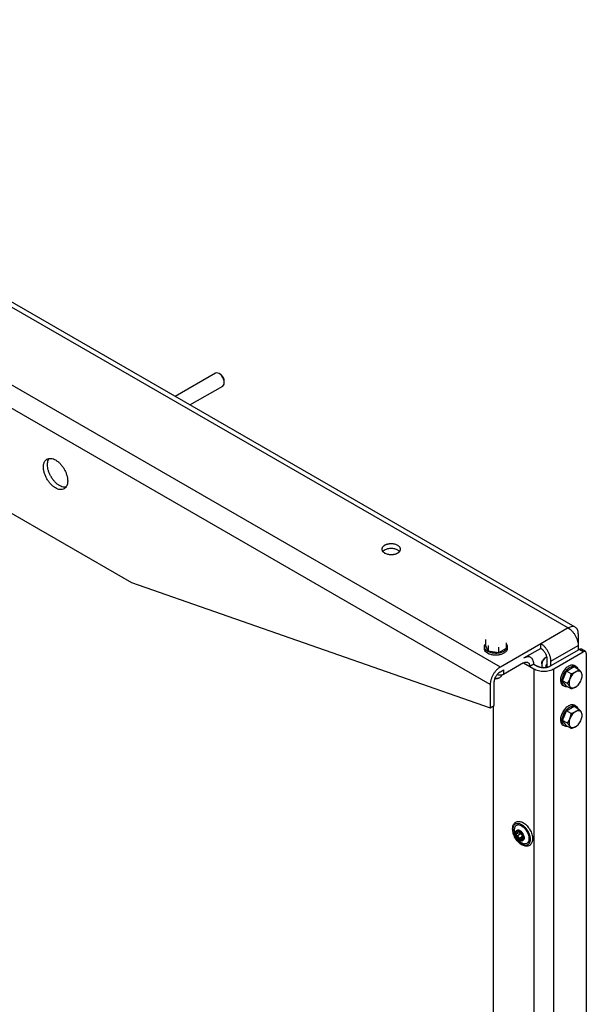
# Model space of a CAD drawing. Header units: millimetres. Extents: x -4969 to -32, y -584 to 4302.
# Tile 84 of 84: x -498 to -102, y 3585 to 4274. Entities that reach past the tile are written whole.
import ezdxf

# ---------------------------------------------------------------- set-up
doc = ezdxf.new("R2010")
doc.units = ezdxf.units.MM

msp = doc.modelspace()

# ---------------------------------------------------------------- linework, layer by layer
at = {"color": 7, "linetype": 'Continuous', "lineweight": 25}
for p, q in [((-162.25, 3820.61), (-947.14, 4273.72)), ((-169.32, 3808.37), (-954.21, 4261.47)), ((-109.88, 3848.46), (-514.53, 4082.06)), ((-703.19, 4043.07), (-420.35, 3879.79)), ((-361.54, 4026.23), (-389.68, 4009.99)), ((-358.12, 4025.48), (-358.97, 4025.98)), ((-355.33, 4019.67), (-355.33, 4020.65)), ((-379.38, 4004.04), (-356.39, 4017.31)), ((-243.22, 3902.46), (-244.4, 3901.44)), ((-420.35, 3879.79), (-169.32, 3792.04)), ((-114.88, 3847.96), (-133.97, 3836.94)), ((-172.68, 3839.75), (-172.68, 3835.9)), ((-107.8, 3843.88), (-107.8, 3835.72)), ((-173.43, 3834.78), (-173.43, 3833.47)), ((-170.74, 3831.72), (-172.68, 3835.9)), ((-170.74, 3835.57), (-170.74, 3831.72)), ((-163.49, 3834.45), (-163.49, 3830.59)), ((-158.18, 3833.66), (-163.49, 3830.59)), ((-133.97, 3836.94), (-162.25, 3820.61)), ((-158.18, 3837.51), (-158.18, 3833.66)), ((-157.43, 3833.47), (-157.43, 3834.78)), ((-133.97, 3833.68), (-145.99, 3826.74)), ((-133.97, 3833.68), (-133.97, 3836.94)), ((-126.9, 3824.69), (-107.8, 3835.72)), ((-107.8, 3832.45), (-126.9, 3821.43)), ((-107.8, 3835.72), (-107.8, 3832.45)), ((-107.1, 3832.86), (-107.8, 3832.45)), ((-104.27, 3831.23), (-107.1, 3832.86)), ((-102.77, 3831.37), (-105.6, 3833.01)), ((-163.49, 3830.59), (-170.74, 3831.72)), ((-140.99, 3827.23), (-143.06, 3828.43)), ((-130.53, 3827.2), (-131.07, 3826.88)), ((-129.72, 3826.33), (-129.72, 3820.25)), ((-124.77, 3819.39), (-104.27, 3831.23)), ((-102.15, 3830), (-102.15, 2255.71)), ((-162.25, 3817.35), (-160.13, 3818.57)), ((-145.99, 3823.47), (-160.13, 3815.31)), ((-160.13, 3818.57), (-160.13, 3815.31)), ((-138.92, 3822.65), (-141.75, 3821.02)), ((-141.75, 3821.02), (-138.92, 3819.39)), ((-138.92, 3822.65), (-136.09, 3821.02)), ((-138.92, 3819.39), (-138.92, 3058.89)), ((-133.35, 3822.93), (-133.35, 3822.3)), ((-132.53, 3820.47), (-131.75, 3820.02)), ((-130.49, 3820.16), (-130.1, 3821.74)), ((-130.1, 3821.74), (-129.72, 3822.43)), ((-126.9, 3821.43), (-127.6, 3821.02)), ((-126.9, 3821.43), (-126.9, 3824.69)), ((-124.77, 2236.93), (-124.77, 3819.39)), ((-116.04, 3817.81), (-110.74, 3820.88)), ((-110.74, 3820.88), (-107.4, 3818.95)), ((-109.39, 3820.97), (-110.52, 3821.62)), ((-163.15, 3813.04), (-162.61, 3813.36)), ((-118.7, 3810.97), (-116.04, 3817.81)), ((-112.71, 3815.89), (-116.04, 3817.81)), ((-169.32, 3808.37), (-169.32, 3792.04)), ((-166.49, 3793.67), (-166.49, 3810)), ((-115.36, 3809.05), (-118.7, 3810.97)), ((-116.04, 3807.2), (-118.7, 3810.97)), ((-118.52, 3807.76), (-117.39, 3807.11)), ((-112.71, 3805.27), (-116.04, 3807.2)), ((-169.32, 3792.04), (-166.49, 3793.67)), ((-167.2, 3793.26), (-167.2, 3052.24)), ((-116.04, 3790.05), (-110.74, 3793.12)), ((-110.74, 3793.12), (-107.4, 3791.19)), ((-109.39, 3793.2), (-110.52, 3793.86)), ((-118.7, 3783.21), (-116.04, 3790.05)), ((-112.71, 3788.13), (-116.04, 3790.05)), ((-115.36, 3781.29), (-118.7, 3783.21)), ((-116.04, 3779.44), (-118.7, 3783.21)), ((-118.52, 3780), (-117.39, 3779.35)), ((-112.71, 3777.51), (-116.04, 3779.44)), ((-150.87, 3703.73), (-148.27, 3705.23)), ((-150.66, 3706.33), (-150.74, 3706.28)), ((-148.05, 3703.73), (-150.56, 3702.28)), ((-149.43, 3700.61), (-146.91, 3702.07)), ((-149.03, 3705.43), (-148.43, 3705.78)), ((-148.32, 3705.22), (-148.16, 3705.32)), ((-145.53, 3701.59), (-148.12, 3700.09)), ((-146.11, 3701.89), (-146.29, 3701.79)), ((-146.61, 3699.12), (-146.53, 3699.17))]:
    msp.add_line(p, q, dxfattribs=at)
at = {"color": 8, "linetype": 'Continuous', "lineweight": 25}
for p, q in [((-510.47, 4076.34), (-114.88, 3847.96)), ((-145.96, 3823.46), (-141.75, 3821.02)), ((-149.94, 3705.71), (-150.79, 3705.21)), ((-148.66, 3705.78), (-148.81, 3705.7)), ((-147.02, 3699.69), (-146.32, 3700.1))]:
    msp.add_line(p, q, dxfattribs=at)
at = {"color": 7, "linetype": 'Continuous', "lineweight": 25, "flags": 128}
for points in [[(-356.39, 4017.31), (-356.39, 4017.31), (-355.81, 4017.85), (-355.45, 4018.65), (-355.33, 4019.67), (-355.45, 4020.83), (-355.81, 4022.05), (-356.39, 4023.26), (-357.15, 4024.36), (-358.03, 4025.29), (-358.97, 4025.98), (-359.91, 4026.38), (-360.79, 4026.46), (-361.54, 4026.23)], [(-150.66, 3706.33), (-150.46, 3706.43), (-149.71, 3706.51)], [(-149.71, 3706.51), (-148.87, 3706.27), (-148, 3705.71), (-147.18, 3704.88), (-146.49, 3703.87), (-145.99, 3702.76), (-145.71, 3701.65), (-145.7, 3700.63), (-145.94, 3699.81), (-146.42, 3699.24), (-146.53, 3699.17)]]:
    msp.add_lwpolyline(points, dxfattribs=at)
at = {"color": 7, "linetype": 'Continuous', "lineweight": 25}
for centre, radius, start, end in [((-127.59, 3822.2), 5.76, 113.51503, 178.99115), ((-131.41, 3822.08), 1.96, 173.51016, 235.17766), ((-165.41, 3818.79), 6.11, 265.53128, 297.29458), ((-163.39, 3815.16), 1.96, 293.5055, 355.17436)]:
    msp.add_arc(centre, radius, start, end, dxfattribs=at)
for points, knots in [([(-355.33, 4020.65), (-355.37, 4021.1), (-355.45, 4021.99), (-356.1, 4023.43), (-357.02, 4024.71), (-357.75, 4025.23), (-358.12, 4025.49)], [0, 0, 0, 0, 0.250026, 0.5000521, 0.7500781, 1, 1, 1, 1]), ([(-481.86, 3960.62), (-481.86, 3960.71), (-481.86, 3960.88), (-481.85, 3961.13), (-481.84, 3961.38), (-481.82, 3961.62), (-481.79, 3961.86), (-481.76, 3962.09), (-481.69, 3962.53), (-481.55, 3963.15), (-481.28, 3963.91), (-480.93, 3964.6), (-480.34, 3965.41), (-479.42, 3966.19), (-478.06, 3966.68), (-476.54, 3966.71), (-474.96, 3966.32), (-473.38, 3965.58), (-471.79, 3964.49), (-470.21, 3963.06), (-468.69, 3961.27), (-467.34, 3959.21), (-466.41, 3957.37), (-465.83, 3955.88), (-465.48, 3954.79), (-465.21, 3953.72), (-465.06, 3952.87), (-464.97, 3952.21), (-464.93, 3951.74), (-464.9, 3951.28), (-464.89, 3950.98), (-464.89, 3950.83)], [0, 0, 0, 0, 0.008343, 0.016672, 0.024993, 0.033311, 0.041633, 0.049965, 0.058311, 0.0892, 0.120102, 0.152279, 0.18447, 0.250119, 0.315767, 0.380052, 0.441771, 0.500002, 0.558232, 0.619951, 0.684236, 0.749885, 0.815534, 0.84771, 0.879901, 0.91079, 0.941693, 0.956282, 0.970843, 0.985405, 1, 1, 1, 1]), ([(-479.04, 3962.25), (-479, 3962.88), (-478.94, 3964.12), (-478.49, 3965.59), (-477.99, 3966.3), (-477.77, 3966.6)], [0, 0, 0, 0, 0.359202, 0.718404, 1, 1, 1, 1]), ([(-464.89, 3950.83), (-464.89, 3950.74), (-464.89, 3950.57), (-464.9, 3950.32), (-464.92, 3950.07), (-464.94, 3949.83), (-464.96, 3949.59), (-465, 3949.35), (-465.07, 3948.92), (-465.21, 3948.3), (-465.48, 3947.54), (-465.83, 3946.85), (-466.41, 3946.04), (-467.34, 3945.26), (-468.69, 3944.77), (-470.21, 3944.74), (-471.79, 3945.12), (-473.38, 3945.87), (-474.96, 3946.95), (-476.54, 3948.39), (-478.06, 3950.18), (-479.42, 3952.23), (-480.34, 3954.08), (-480.93, 3955.57), (-481.28, 3956.66), (-481.55, 3957.73), (-481.7, 3958.58), (-481.79, 3959.24), (-481.83, 3959.71), (-481.86, 3960.17), (-481.86, 3960.47), (-481.86, 3960.62)], [0, 0, 0, 0, 0.008343, 0.016672, 0.024993, 0.033311, 0.041633, 0.049965, 0.058311, 0.0892, 0.120102, 0.152279, 0.18447, 0.250119, 0.315767, 0.380052, 0.441771, 0.500002, 0.558232, 0.619951, 0.684236, 0.749885, 0.815534, 0.84771, 0.879901, 0.91079, 0.941693, 0.956282, 0.970843, 0.985405, 1, 1, 1, 1]), ([(-466.15, 3946.48), (-466.53, 3946.44), (-467.39, 3946.36), (-468.89, 3946.73), (-470.55, 3947.49), (-472.22, 3948.65), (-473.82, 3950.13), (-475.29, 3951.9), (-476.59, 3953.87), (-477.65, 3955.98), (-478.44, 3958.14), (-478.94, 3960.28), (-479, 3961.6), (-479.04, 3962.25)], [0, 0, 0, 0, 0.072638, 0.1653742, 0.2581104, 0.3508466, 0.4435828, 0.536319, 0.6290552, 0.7217914, 0.8145276, 0.9072638, 1, 1, 1, 1]), ([(-243.22, 3905.72), (-243.27, 3905.69), (-243.38, 3905.63), (-243.54, 3905.52), (-243.69, 3905.42), (-243.84, 3905.31), (-244.05, 3905.14), (-244.32, 3904.89), (-244.6, 3904.56), (-244.83, 3904.21), (-245.05, 3903.71), (-245.17, 3903.07), (-245.03, 3902.3), (-244.63, 3901.58), (-244.02, 3900.94), (-243.24, 3900.4), (-242.3, 3899.95), (-241.2, 3899.6), (-239.95, 3899.37), (-238.62, 3899.29), (-237.51, 3899.36), (-236.65, 3899.49), (-236.04, 3899.62), (-235.47, 3899.78), (-235, 3899.95), (-234.61, 3900.11), (-234.31, 3900.26), (-234.12, 3900.36), (-234.02, 3900.42)], [0, 0, 0, 0, 0.011673, 0.023325, 0.034972, 0.046628, 0.058309, 0.089193, 0.120101, 0.152272, 0.184469, 0.250118, 0.315768, 0.380053, 0.441772, 0.500003, 0.558234, 0.619953, 0.684238, 0.749887, 0.815537, 0.847707, 0.879904, 0.910787, 0.941696, 0.961137, 0.980548, 1, 1, 1, 1]), ([(-234.02, 3900.42), (-233.97, 3900.45), (-233.86, 3900.52), (-233.7, 3900.62), (-233.55, 3900.72), (-233.4, 3900.83), (-233.19, 3901.01), (-232.92, 3901.25), (-232.64, 3901.58), (-232.41, 3901.93), (-232.19, 3902.43), (-232.07, 3903.07), (-232.21, 3903.84), (-232.61, 3904.56), (-233.22, 3905.2), (-234, 3905.74), (-234.93, 3906.19), (-236.04, 3906.54), (-237.29, 3906.77), (-238.62, 3906.85), (-239.73, 3906.78), (-240.59, 3906.65), (-241.2, 3906.52), (-241.77, 3906.36), (-242.24, 3906.19), (-242.62, 3906.03), (-242.93, 3905.88), (-243.12, 3905.78), (-243.22, 3905.72)], [0, 0, 0, 0, 0.011673, 0.023325, 0.034972, 0.046628, 0.058309, 0.089193, 0.120101, 0.152272, 0.184469, 0.250118, 0.315768, 0.380053, 0.441772, 0.500003, 0.558234, 0.619953, 0.684238, 0.749887, 0.815537, 0.847707, 0.879904, 0.910787, 0.941696, 0.961137, 0.980548, 1, 1, 1, 1]), ([(-232.84, 3901.44), (-233.19, 3901.8), (-233.97, 3902.59), (-236.08, 3903.36), (-238.61, 3903.65), (-241.2, 3903.38), (-242.54, 3902.77), (-243.22, 3902.46)], [0, 0, 0, 0, 0.173226, 0.37992, 0.586613, 0.793307, 1, 1, 1, 1]), ([(-107.8, 3843.88), (-107.8, 3844.95), (-107.99, 3845.91), (-108.7, 3847.48), (-109.22, 3848.08), (-110.53, 3848.84), (-111.31, 3848.99), (-113.02, 3848.82), (-113.95, 3848.5), (-114.88, 3847.96)], [0, 0, 0, 0, 0.25, 0.25, 0.5, 0.5, 0.75, 0.75, 1, 1, 1, 1]), ([(-114.88, 3847.96), (-114.8, 3847.92), (-114.66, 3847.84), (-114.44, 3847.7), (-114.23, 3847.56), (-114.02, 3847.41), (-113.8, 3847.25), (-113.43, 3846.97), (-112.92, 3846.53), (-112.26, 3845.89), (-111.62, 3845.18), (-110.79, 3844.14), (-109.84, 3842.71), (-109.07, 3841.17), (-108.59, 3839.93), (-108.29, 3839.02), (-108.07, 3838.13), (-107.93, 3837.37), (-107.85, 3836.74), (-107.81, 3836.22), (-107.81, 3835.88), (-107.8, 3835.72)], [0, 0, 0, 0, 0.019453, 0.038872, 0.058275, 0.077679, 0.097104, 0.116567, 0.178313, 0.240094, 0.304415, 0.368769, 0.500007, 0.631244, 0.695565, 0.75992, 0.821667, 0.883447, 0.922314, 0.961117, 1, 1, 1, 1]), ([(-159.78, 3831.51), (-160.6, 3831.13), (-162.25, 3830.38), (-165.44, 3830.05), (-168.57, 3830.4), (-171.23, 3831.43), (-173.04, 3832.97), (-173.57, 3834.75), (-173.37, 3836.09), (-172.73, 3836.63), (-172.68, 3836.67)], [0, 0, 0, 0, 0.141214, 0.282429, 0.423643, 0.564857, 0.706071, 0.847286, 0.9885, 1, 1, 1, 1]), ([(-159.78, 3830.21), (-160.33, 3829.89), (-160.97, 3829.61), (-162.35, 3829.19), (-163.1, 3829.03), (-164.64, 3828.85), (-165.44, 3828.83), (-167, 3828.92), (-167.77, 3829.03), (-169.22, 3829.38), (-169.9, 3829.61), (-171.12, 3830.19), (-171.65, 3830.53), (-172.52, 3831.28), (-172.86, 3831.7), (-173.32, 3832.57), (-173.43, 3833.02), (-173.43, 3833.47)], [0, 0, 0, 0, 0.125, 0.125, 0.25, 0.25, 0.375, 0.375, 0.5, 0.5, 0.625, 0.625, 0.75, 0.75, 0.875, 0.875, 1, 1, 1, 1]), ([(-158.18, 3836.67), (-158.14, 3836.63), (-157.5, 3836.09), (-157.31, 3834.76), (-157.79, 3832.95), (-159.12, 3831.99), (-159.78, 3831.51)], [0, 0, 0, 0, 0.026429, 0.350952, 0.675476, 1, 1, 1, 1]), ([(-157.43, 3833.47), (-157.43, 3832.87), (-157.64, 3832.26), (-158.44, 3831.15), (-159.04, 3830.63), (-159.78, 3830.21)], [0, 0, 0, 0, 0.5, 0.5, 1, 1, 1, 1]), ([(-126.9, 3824.69), (-126.9, 3824.78), (-126.9, 3824.94), (-126.91, 3825.2), (-126.92, 3825.46), (-126.95, 3825.72), (-126.98, 3825.98), (-127.04, 3826.44), (-127.16, 3827.11), (-127.39, 3828), (-127.68, 3828.91), (-128.16, 3830.15), (-128.93, 3831.68), (-129.88, 3833.12), (-130.71, 3834.16), (-131.35, 3834.87), (-132.01, 3835.51), (-132.6, 3836), (-133.11, 3836.39), (-133.54, 3836.68), (-133.82, 3836.86), (-133.97, 3836.94)], [0, 0, 0, 0, 0.019453, 0.038872, 0.058275, 0.077679, 0.097104, 0.116567, 0.178313, 0.240094, 0.304415, 0.368769, 0.500007, 0.631244, 0.695565, 0.75992, 0.821667, 0.883447, 0.922314, 0.961117, 1, 1, 1, 1]), ([(-133.97, 3833.68), (-133.92, 3833.65), (-133.81, 3833.58), (-133.66, 3833.48), (-133.5, 3833.38), (-133.35, 3833.27), (-133.11, 3833.08), (-132.79, 3832.81), (-132.4, 3832.43), (-132.01, 3832.01), (-131.51, 3831.38), (-130.95, 3830.52), (-130.49, 3829.6), (-130.19, 3828.86), (-130.02, 3828.31), (-129.88, 3827.78), (-129.8, 3827.32), (-129.75, 3826.94), (-129.73, 3826.63), (-129.73, 3826.43), (-129.72, 3826.33)], [0, 0, 0, 0, 0.023335, 0.046628, 0.06991, 0.093212, 0.116565, 0.178301, 0.240092, 0.304402, 0.368768, 0.500006, 0.631244, 0.695553, 0.759919, 0.821655, 0.883446, 0.922309, 0.961112, 1, 1, 1, 1]), ([(-105.6, 3833.01), (-105.82, 3833.09), (-106.25, 3833.24), (-106.82, 3832.99), (-107.1, 3832.86)], [0, 0, 0, 0, 0.499949, 1, 1, 1, 1]), ([(-138.92, 3822.65), (-138.92, 3823.72), (-139.1, 3824.68), (-139.81, 3826.25), (-140.33, 3826.85), (-141.64, 3827.61), (-142.43, 3827.76), (-144.14, 3827.59), (-145.06, 3827.27), (-145.99, 3826.74)], [0, 0, 0, 0, 0.25, 0.25, 0.5, 0.5, 0.75, 0.75, 1, 1, 1, 1]), ([(-133.35, 3822.92), (-133.35, 3823.27), (-133.29, 3823.65), (-133.07, 3824.42), (-132.9, 3824.81), (-132.47, 3825.54), (-132.22, 3825.88), (-131.67, 3826.47), (-131.37, 3826.71), (-131.07, 3826.88)], [0, 0, 0, 0, 0.25, 0.25, 0.5, 0.5, 0.75, 0.75, 1, 1, 1, 1]), ([(-102.15, 3830), (-102.15, 3830.32), (-102.2, 3830.61), (-102.42, 3831.08), (-102.57, 3831.26), (-102.97, 3831.49), (-103.2, 3831.53), (-103.71, 3831.48), (-103.99, 3831.39), (-104.27, 3831.23)], [0, 0, 0, 0, 0.25, 0.25, 0.5, 0.5, 0.75, 0.75, 1, 1, 1, 1]), ([(-162.25, 3820.61), (-162.32, 3820.57), (-162.47, 3820.49), (-162.68, 3820.35), (-162.9, 3820.21), (-163.11, 3820.06), (-163.33, 3819.9), (-163.69, 3819.62), (-164.21, 3819.18), (-164.87, 3818.54), (-165.51, 3817.83), (-166.34, 3816.79), (-167.29, 3815.36), (-168.06, 3813.82), (-168.54, 3812.58), (-168.83, 3811.67), (-169.06, 3810.78), (-169.2, 3810.02), (-169.27, 3809.39), (-169.32, 3808.87), (-169.32, 3808.53), (-169.32, 3808.37)], [0, 0, 0, 0, 0.019453, 0.038872, 0.058275, 0.077679, 0.097104, 0.116567, 0.178313, 0.240094, 0.304415, 0.368769, 0.500007, 0.631244, 0.695565, 0.75992, 0.821667, 0.883447, 0.922314, 0.961117, 1, 1, 1, 1]), ([(-145.99, 3823.47), (-145.94, 3823.5), (-145.83, 3823.56), (-145.68, 3823.64), (-145.52, 3823.71), (-145.37, 3823.78), (-145.13, 3823.87), (-144.81, 3823.96), (-144.42, 3824.04), (-144.03, 3824.06), (-143.53, 3824.01), (-142.97, 3823.8), (-142.51, 3823.42), (-142.21, 3823.01), (-142.04, 3822.66), (-141.9, 3822.28), (-141.82, 3821.93), (-141.77, 3821.6), (-141.75, 3821.32), (-141.75, 3821.12), (-141.75, 3821.02)], [0, 0, 0, 0, 0.023335, 0.046628, 0.06991, 0.093212, 0.116565, 0.178301, 0.240092, 0.304402, 0.368768, 0.500006, 0.631244, 0.695553, 0.759919, 0.821655, 0.883446, 0.922309, 0.961112, 1, 1, 1, 1]), ([(-138.92, 3819.39), (-137.99, 3818.85), (-136.88, 3818.43), (-134.46, 3817.85), (-133.15, 3817.7), (-130.54, 3817.7), (-129.23, 3817.85), (-126.81, 3818.43), (-125.7, 3818.85), (-124.77, 3819.39)], [0, 0, 0, 0, 0.25, 0.25, 0.5, 0.5, 0.75, 0.75, 1, 1, 1, 1]), ([(-127.6, 3821.02), (-127.66, 3820.99), (-127.76, 3820.93), (-127.92, 3820.85), (-128.09, 3820.77), (-128.27, 3820.69), (-128.54, 3820.57), (-128.94, 3820.43), (-129.47, 3820.28), (-130.03, 3820.16), (-130.82, 3820.04), (-131.85, 3819.98), (-132.87, 3820.04), (-133.66, 3820.16), (-134.23, 3820.28), (-134.76, 3820.43), (-135.19, 3820.59), (-135.54, 3820.74), (-135.83, 3820.87), (-136, 3820.97), (-136.09, 3821.02)], [0, 0, 0, 0, 0.023335, 0.046628, 0.06991, 0.093212, 0.116565, 0.178301, 0.240092, 0.304402, 0.368768, 0.500006, 0.631244, 0.695553, 0.759919, 0.821655, 0.883446, 0.922309, 0.961112, 1, 1, 1, 1]), ([(-114.52, 3821.22), (-115.26, 3820.7), (-116.74, 3819.65), (-118.63, 3817.05), (-119.88, 3814.17), (-120.34, 3811.32), (-119.84, 3809.12), (-119.13, 3807.88), (-118.52, 3807.76), (-118.52, 3807.76)], [0, 0, 0, 0, 0.166661, 0.333322, 0.499983, 0.666644, 0.833305, 0.999966, 1, 1, 1, 1]), ([(-115.38, 3806.81), (-115.44, 3806.79), (-116.22, 3806.51), (-117.48, 3807), (-118.76, 3808.36), (-119.19, 3810.69), (-118.75, 3813.51), (-117.49, 3816.4), (-115.61, 3818.99), (-114.13, 3820.05), (-113.39, 3820.57)], [0, 0, 0, 0, 0.0115089, 0.1527219, 0.2939349, 0.4351479, 0.576361, 0.717574, 0.858787, 1, 1, 1, 1]), ([(-110.52, 3821.62), (-111.11, 3821.83), (-112.27, 3822.25), (-113.77, 3821.57), (-114.52, 3821.22)], [0, 0, 0, 0, 0.4999489, 1, 1, 1, 1]), ([(-113.39, 3820.57), (-112.65, 3820.9), (-111.16, 3821.57), (-109.34, 3821.08), (-108.29, 3820.26), (-108.14, 3819.43), (-108.13, 3819.37)], [0, 0, 0, 0, 0.32455, 0.649099, 0.973649, 1, 1, 1, 1]), ([(-109.64, 3817.18), (-109.57, 3817.23), (-109.42, 3817.31), (-109.21, 3817.45), (-108.97, 3817.61), (-108.7, 3817.8), (-108.32, 3818.09), (-107.87, 3818.47), (-107.56, 3818.79), (-107.4, 3818.95)], [0, 0, 0, 0, 0.0823414, 0.164728, 0.2476001, 0.3741504, 0.5019459, 0.745918, 1, 1, 1, 1]), ([(-107.4, 3818.95), (-107.33, 3818.87), (-107.19, 3818.72), (-106.99, 3818.49), (-106.8, 3818.27), (-106.62, 3818.05), (-106.4, 3817.79), (-106.16, 3817.49), (-105.89, 3817.15), (-105.74, 3816.93), (-105.66, 3816.83)], [0, 0, 0, 0, 0.103549, 0.20493, 0.304482, 0.402583, 0.499651, 0.668596, 0.834254, 1, 1, 1, 1]), ([(-166.49, 3810), (-166.49, 3810.06), (-166.49, 3810.18), (-166.48, 3810.36), (-166.47, 3810.55), (-166.45, 3810.74), (-166.41, 3811.04), (-166.34, 3811.45), (-166.2, 3811.98), (-166.03, 3812.53), (-165.73, 3813.27), (-165.27, 3814.19), (-164.71, 3815.05), (-164.21, 3815.68), (-163.82, 3816.1), (-163.43, 3816.49), (-163.07, 3816.79), (-162.77, 3817.02), (-162.51, 3817.19), (-162.34, 3817.3), (-162.25, 3817.35)], [0, 0, 0, 0, 0.023335, 0.046628, 0.06991, 0.093212, 0.116565, 0.178301, 0.240092, 0.304402, 0.368768, 0.500006, 0.631244, 0.695553, 0.759919, 0.821655, 0.883446, 0.922309, 0.961112, 1, 1, 1, 1]), ([(-165.95, 3812.56), (-165.78, 3812.53), (-165.2, 3812.45), (-164.15, 3812.6), (-163.48, 3812.9), (-163.15, 3813.05)], [0, 0, 0, 0, 0.174077, 0.587038, 1, 1, 1, 1]), ([(-160.13, 3815.31), (-160.17, 3815.28), (-160.25, 3815.24), (-160.37, 3815.18), (-160.5, 3815.12), (-160.63, 3815.07), (-160.77, 3815.02), (-160.91, 3814.98), (-161.2, 3814.9), (-161.64, 3814.82), (-162.25, 3814.79), (-162.86, 3814.82), (-163.35, 3814.91), (-163.7, 3815.01), (-163.94, 3815.1), (-164.17, 3815.19), (-164.3, 3815.27), (-164.37, 3815.31)], [0, 0, 0, 0, 0.034551, 0.068855, 0.103013, 0.137124, 0.171291, 0.205614, 0.240191, 0.370053, 0.500029, 0.62989, 0.759866, 0.820149, 0.879905, 0.939676, 1, 1, 1, 1]), ([(-115.36, 3809.05), (-115.29, 3809.15), (-115.15, 3809.35), (-114.95, 3809.65), (-114.76, 3809.95), (-114.58, 3810.26), (-114.36, 3810.64), (-114.12, 3811.1), (-113.85, 3811.66), (-113.7, 3812.04), (-113.62, 3812.23)], [0, 0, 0, 0, 0.103549, 0.20493, 0.304482, 0.402583, 0.499651, 0.668596, 0.834254, 1, 1, 1, 1]), ([(-113.62, 3812.23), (-113.82, 3811.71), (-113.98, 3811.19), (-114.19, 3810.18), (-114.24, 3809.68), (-114.24, 3808.76), (-114.19, 3808.33), (-113.98, 3807.55), (-113.82, 3807.21), (-113.62, 3806.92)], [0, 0, 0, 0, 0.25, 0.25, 0.5, 0.5, 0.75, 0.75, 1, 1, 1, 1]), ([(-109.64, 3817.18), (-110.04, 3816.95), (-110.44, 3816.66), (-111.22, 3815.97), (-111.59, 3815.58), (-112.29, 3814.71), (-112.61, 3814.24), (-113.18, 3813.26), (-113.42, 3812.75), (-113.62, 3812.23)], [0, 0, 0, 0, 0.25, 0.25, 0.5, 0.5, 0.75, 0.75, 1, 1, 1, 1]), ([(-113.62, 3812.23), (-113.59, 3812.33), (-113.51, 3812.52), (-113.41, 3812.81), (-113.3, 3813.15), (-113.18, 3813.56), (-113.02, 3814.16), (-112.86, 3814.94), (-112.76, 3815.57), (-112.71, 3815.89)], [0, 0, 0, 0, 0.0819939, 0.1640323, 0.2465502, 0.3725408, 0.4997601, 0.744787, 1, 1, 1, 1]), ([(-112.71, 3815.89), (-112.59, 3815.92), (-112.36, 3816), (-112.03, 3816.11), (-111.71, 3816.23), (-111.4, 3816.35), (-111.02, 3816.5), (-110.58, 3816.69), (-110.1, 3816.93), (-109.79, 3817.1), (-109.64, 3817.18)], [0, 0, 0, 0, 0.103638, 0.205104, 0.304738, 0.402919, 0.500067, 0.668868, 0.83439, 1, 1, 1, 1]), ([(-105.66, 3816.83), (-105.86, 3817.11), (-106.11, 3817.34), (-106.68, 3817.67), (-107, 3817.77), (-107.69, 3817.83), (-108.07, 3817.79), (-108.84, 3817.58), (-109.24, 3817.41), (-109.64, 3817.18)], [0, 0, 0, 0, 0.25, 0.25, 0.5, 0.5, 0.75, 0.75, 1, 1, 1, 1]), ([(-109.64, 3806.57), (-109.24, 3806.8), (-108.84, 3807.09), (-108.07, 3807.78), (-107.69, 3808.17), (-107, 3809.04), (-106.68, 3809.51), (-106.11, 3810.49), (-105.86, 3811), (-105.66, 3811.52)], [0, 0, 0, 0, 0.25, 0.25, 0.5, 0.5, 0.75, 0.75, 1, 1, 1, 1]), ([(-105.66, 3811.52), (-105.46, 3812.04), (-105.31, 3812.56), (-105.1, 3813.57), (-105.05, 3814.06), (-105.05, 3814.99), (-105.1, 3815.42), (-105.31, 3816.2), (-105.46, 3816.54), (-105.66, 3816.83)], [0, 0, 0, 0, 0.25, 0.25, 0.5, 0.5, 0.75, 0.75, 1, 1, 1, 1]), ([(-113.62, 3806.92), (-113.66, 3806.98), (-113.74, 3807.08), (-113.86, 3807.24), (-114, 3807.44), (-114.18, 3807.67), (-114.47, 3808.02), (-114.85, 3808.48), (-115.19, 3808.86), (-115.36, 3809.05)], [0, 0, 0, 0, 0.081994, 0.164032, 0.24655, 0.372541, 0.49976, 0.744787, 1, 1, 1, 1]), ([(-113.62, 3806.92), (-113.42, 3806.64), (-113.18, 3806.41), (-112.61, 3806.08), (-112.29, 3805.98), (-111.59, 3805.92), (-111.22, 3805.96), (-110.44, 3806.17), (-110.04, 3806.34), (-109.64, 3806.57)], [0, 0, 0, 0, 0.25, 0.25, 0.5, 0.5, 0.75, 0.75, 1, 1, 1, 1]), ([(-109.64, 3806.57), (-109.72, 3806.52), (-109.87, 3806.44), (-110.1, 3806.32), (-110.38, 3806.18), (-110.71, 3806.02), (-111.22, 3805.8), (-111.88, 3805.55), (-112.43, 3805.36), (-112.71, 3805.27)], [0, 0, 0, 0, 0.082341, 0.164728, 0.2476, 0.37415, 0.501946, 0.745918, 1, 1, 1, 1]), ([(-114.52, 3793.46), (-115.26, 3792.94), (-116.74, 3791.88), (-118.63, 3789.29), (-119.88, 3786.41), (-120.34, 3783.55), (-119.84, 3781.35), (-119.13, 3780.12), (-118.52, 3780), (-118.52, 3780)], [0, 0, 0, 0, 0.166661, 0.333322, 0.499983, 0.666644, 0.833305, 0.999966, 1, 1, 1, 1]), ([(-115.38, 3779.05), (-115.44, 3779.03), (-116.22, 3778.75), (-117.48, 3779.24), (-118.76, 3780.6), (-119.19, 3782.93), (-118.75, 3785.75), (-117.49, 3788.63), (-115.61, 3791.23), (-114.13, 3792.28), (-113.39, 3792.81)], [0, 0, 0, 0, 0.011509, 0.152722, 0.293935, 0.435148, 0.576361, 0.717574, 0.858787, 1, 1, 1, 1]), ([(-110.52, 3793.86), (-111.11, 3794.07), (-112.27, 3794.49), (-113.77, 3793.8), (-114.52, 3793.46)], [0, 0, 0, 0, 0.4999489, 1, 1, 1, 1]), ([(-113.39, 3792.81), (-112.65, 3793.14), (-111.16, 3793.81), (-109.34, 3793.32), (-108.29, 3792.49), (-108.14, 3791.67), (-108.13, 3791.61)], [0, 0, 0, 0, 0.32455, 0.649099, 0.973649, 1, 1, 1, 1]), ([(-109.64, 3789.42), (-109.57, 3789.46), (-109.42, 3789.55), (-109.21, 3789.68), (-108.97, 3789.84), (-108.7, 3790.04), (-108.32, 3790.33), (-107.87, 3790.71), (-107.56, 3791.03), (-107.4, 3791.19)], [0, 0, 0, 0, 0.082341, 0.164728, 0.2476, 0.37415, 0.501946, 0.745918, 1, 1, 1, 1]), ([(-107.4, 3791.19), (-107.33, 3791.11), (-107.19, 3790.96), (-106.99, 3790.73), (-106.8, 3790.51), (-106.62, 3790.29), (-106.4, 3790.03), (-106.16, 3789.73), (-105.89, 3789.39), (-105.74, 3789.17), (-105.66, 3789.06)], [0, 0, 0, 0, 0.1035491, 0.2049302, 0.3044818, 0.4025825, 0.4996505, 0.668596, 0.8342539, 1, 1, 1, 1]), ([(-115.36, 3781.29), (-115.29, 3781.39), (-115.15, 3781.59), (-114.95, 3781.89), (-114.76, 3782.19), (-114.58, 3782.49), (-114.36, 3782.88), (-114.12, 3783.34), (-113.85, 3783.9), (-113.7, 3784.28), (-113.62, 3784.47)], [0, 0, 0, 0, 0.1035491, 0.2049302, 0.3044818, 0.4025825, 0.4996505, 0.668596, 0.8342539, 1, 1, 1, 1]), ([(-113.62, 3784.47), (-113.82, 3783.95), (-113.98, 3783.43), (-114.19, 3782.42), (-114.24, 3781.92), (-114.24, 3781), (-114.19, 3780.56), (-113.98, 3779.79), (-113.82, 3779.45), (-113.62, 3779.16)], [0, 0, 0, 0, 0.25, 0.25, 0.5, 0.5, 0.75, 0.75, 1, 1, 1, 1]), ([(-109.64, 3789.42), (-110.04, 3789.19), (-110.44, 3788.9), (-111.22, 3788.21), (-111.59, 3787.81), (-112.29, 3786.95), (-112.61, 3786.48), (-113.18, 3785.5), (-113.42, 3784.99), (-113.62, 3784.47)], [0, 0, 0, 0, 0.25, 0.25, 0.5, 0.5, 0.75, 0.75, 1, 1, 1, 1]), ([(-113.62, 3784.47), (-113.59, 3784.56), (-113.51, 3784.75), (-113.41, 3785.04), (-113.3, 3785.39), (-113.18, 3785.79), (-113.02, 3786.4), (-112.86, 3787.18), (-112.76, 3787.81), (-112.71, 3788.13)], [0, 0, 0, 0, 0.081994, 0.164032, 0.24655, 0.372541, 0.49976, 0.744787, 1, 1, 1, 1]), ([(-112.71, 3788.13), (-112.59, 3788.16), (-112.36, 3788.24), (-112.03, 3788.35), (-111.71, 3788.47), (-111.4, 3788.59), (-111.02, 3788.74), (-110.58, 3788.93), (-110.1, 3789.17), (-109.79, 3789.34), (-109.64, 3789.42)], [0, 0, 0, 0, 0.1036381, 0.2051044, 0.3047382, 0.4029192, 0.500067, 0.6688685, 0.8343901, 1, 1, 1, 1]), ([(-105.66, 3789.06), (-105.86, 3789.35), (-106.11, 3789.58), (-106.68, 3789.91), (-107, 3790), (-107.69, 3790.07), (-108.07, 3790.03), (-108.84, 3789.82), (-109.24, 3789.65), (-109.64, 3789.42)], [0, 0, 0, 0, 0.25, 0.25, 0.5, 0.5, 0.75, 0.75, 1, 1, 1, 1]), ([(-105.66, 3783.76), (-105.46, 3784.27), (-105.31, 3784.79), (-105.1, 3785.81), (-105.05, 3786.3), (-105.05, 3787.23), (-105.1, 3787.66), (-105.31, 3788.44), (-105.46, 3788.78), (-105.66, 3789.06)], [0, 0, 0, 0, 0.25, 0.25, 0.5, 0.5, 0.75, 0.75, 1, 1, 1, 1]), ([(-113.62, 3779.16), (-113.66, 3779.21), (-113.74, 3779.32), (-113.86, 3779.48), (-114, 3779.68), (-114.18, 3779.91), (-114.47, 3780.26), (-114.85, 3780.72), (-115.19, 3781.09), (-115.36, 3781.29)], [0, 0, 0, 0, 0.0819939, 0.1640323, 0.2465502, 0.3725409, 0.4997601, 0.744787, 1, 1, 1, 1]), ([(-113.62, 3779.16), (-113.42, 3778.88), (-113.18, 3778.65), (-112.61, 3778.32), (-112.29, 3778.22), (-111.59, 3778.16), (-111.22, 3778.2), (-110.44, 3778.4), (-110.04, 3778.57), (-109.64, 3778.8)], [0, 0, 0, 0, 0.25, 0.25, 0.5, 0.5, 0.75, 0.75, 1, 1, 1, 1]), ([(-109.64, 3778.8), (-109.72, 3778.76), (-109.87, 3778.68), (-110.1, 3778.56), (-110.38, 3778.41), (-110.71, 3778.26), (-111.22, 3778.04), (-111.88, 3777.78), (-112.43, 3777.6), (-112.71, 3777.51)], [0, 0, 0, 0, 0.0823414, 0.164728, 0.2476001, 0.3741504, 0.5019459, 0.745918, 1, 1, 1, 1]), ([(-109.64, 3778.8), (-109.24, 3779.04), (-108.84, 3779.33), (-108.07, 3780.02), (-107.69, 3780.41), (-107, 3781.27), (-106.68, 3781.74), (-106.11, 3782.73), (-105.86, 3783.24), (-105.66, 3783.76)], [0, 0, 0, 0, 0.25, 0.25, 0.5, 0.5, 0.75, 0.75, 1, 1, 1, 1]), ([(-153.67, 3707.3), (-153.66, 3707.03), (-153.64, 3706.27), (-153.43, 3704.95), (-152.96, 3703.35), (-152.29, 3701.77), (-151.43, 3700.26), (-150.42, 3698.87), (-149.29, 3697.63), (-148.06, 3696.6), (-146.78, 3695.81), (-145.47, 3695.29), (-144.18, 3695.08), (-142.97, 3695.2), (-141.9, 3695.64), (-141.03, 3696.35), (-140.37, 3697.29), (-139.93, 3698.41), (-139.71, 3699.72), (-139.72, 3701.18), (-139.96, 3702.74), (-140.43, 3704.34), (-141.1, 3705.92), (-141.96, 3707.43), (-142.97, 3708.82), (-144.1, 3710.06), (-145.32, 3711.09), (-146.61, 3711.88), (-147.91, 3712.4), (-149.21, 3712.61), (-150.42, 3712.49), (-151.49, 3712.05), (-152.36, 3711.34), (-153.02, 3710.41), (-153.46, 3709.28), (-153.65, 3708.21), (-153.66, 3707.52), (-153.67, 3707.3)], [0, 0, 0, 0, 0.015997, 0.045991, 0.075915, 0.10576, 0.135566, 0.165394, 0.195294, 0.225336, 0.255584, 0.286043, 0.316429, 0.346094, 0.374511, 0.40199, 0.429302, 0.457242, 0.4862, 0.515907, 0.545881, 0.575805, 0.605651, 0.635456, 0.665284, 0.695184, 0.725225, 0.755472, 0.785931, 0.816319, 0.845986, 0.874407, 0.901889, 0.9292, 0.957137, 0.986091, 1, 1, 1, 1]), ([(-145.12, 3695.74), (-145.18, 3695.75), (-145.31, 3695.77), (-145.5, 3695.8), (-145.7, 3695.84), (-145.89, 3695.89), (-146.09, 3695.95), (-146.29, 3696.02), (-146.49, 3696.09), (-146.7, 3696.18), (-146.9, 3696.27), (-147.1, 3696.37), (-147.31, 3696.48), (-147.51, 3696.6), (-147.71, 3696.73), (-147.92, 3696.86), (-148.12, 3697), (-148.32, 3697.15), (-148.52, 3697.31), (-148.72, 3697.47), (-148.92, 3697.64), (-149.12, 3697.82), (-149.31, 3698), (-149.5, 3698.19), (-149.69, 3698.39), (-149.88, 3698.59), (-150.07, 3698.8), (-150.25, 3699.01), (-150.42, 3699.23), (-150.6, 3699.45), (-150.77, 3699.68), (-150.94, 3699.91), (-151.1, 3700.15), (-151.26, 3700.39), (-151.41, 3700.63), (-151.56, 3700.88), (-151.7, 3701.13), (-151.84, 3701.38), (-151.98, 3701.64), (-152.11, 3701.89), (-152.23, 3702.15), (-152.35, 3702.41), (-152.46, 3702.68), (-152.56, 3702.94), (-152.66, 3703.2), (-152.76, 3703.47), (-152.84, 3703.73), (-152.95, 3704.06), (-153.06, 3704.47), (-153.17, 3704.94), (-153.26, 3705.41), (-153.32, 3705.87), (-153.36, 3706.31), (-153.38, 3706.64), (-153.38, 3707.06), (-153.35, 3707.62), (-153.26, 3708.24), (-153.13, 3708.73), (-152.93, 3709.29), (-152.61, 3709.88), (-152, 3710.56), (-151.29, 3710.97), (-150.65, 3711.12), (-150.28, 3711.15), (-150.08, 3711.15), (-149.86, 3711.15), (-149.73, 3711.14), (-149.68, 3711.13)], [0, 0, 0, 0, 0.010873, 0.021747, 0.03262, 0.043493, 0.054367, 0.06524, 0.076113, 0.086986, 0.09786, 0.108733, 0.119606, 0.13048, 0.141353, 0.152226, 0.1631, 0.173973, 0.184846, 0.195719, 0.206593, 0.217466, 0.228339, 0.239213, 0.250086, 0.260959, 0.271833, 0.282706, 0.293579, 0.304452, 0.315326, 0.326199, 0.337072, 0.347946, 0.358819, 0.369692, 0.380566, 0.391439, 0.402312, 0.413186, 0.424059, 0.434932, 0.445805, 0.456679, 0.467552, 0.478425, 0.489299, 0.500172, 0.519963, 0.539755, 0.559557, 0.579359, 0.598589, 0.617754, 0.624917, 0.656163, 0.697525, 0.718216, 0.738157, 0.795314, 0.837, 0.909668, 0.95481, 0.962476, 0.977346, 0.991399, 1, 1, 1, 1]), ([(-149.36, 3710.04), (-149.93, 3710.01), (-150.81, 3709.97), (-151.66, 3709.25), (-152.18, 3708.48), (-152.46, 3707.48), (-152.59, 3706.55), (-152.47, 3705.9), (-152.43, 3705.68)], [0, 0, 0, 0, 0.290956, 0.447583, 0.607534, 0.767485, 0.924111, 1, 1, 1, 1]), ([(-149.68, 3711.13), (-149.62, 3711.13), (-149.49, 3711.11), (-149.3, 3711.08), (-149.11, 3711.04), (-148.91, 3710.99), (-148.71, 3710.93), (-148.51, 3710.86), (-148.31, 3710.78), (-148.11, 3710.7), (-147.91, 3710.61), (-147.7, 3710.5), (-147.5, 3710.39), (-147.29, 3710.28), (-147.09, 3710.15), (-146.89, 3710.02), (-146.68, 3709.87), (-146.48, 3709.73), (-146.28, 3709.57), (-146.08, 3709.41), (-145.88, 3709.24), (-145.69, 3709.06), (-145.49, 3708.87), (-145.3, 3708.68), (-145.11, 3708.49), (-144.92, 3708.29), (-144.74, 3708.08), (-144.56, 3707.87), (-144.38, 3707.65), (-144.21, 3707.42), (-144.04, 3707.2), (-143.87, 3706.96), (-143.71, 3706.73), (-143.55, 3706.49), (-143.39, 3706.24), (-143.25, 3706), (-143.1, 3705.75), (-142.96, 3705.49), (-142.83, 3705.24), (-142.7, 3704.98), (-142.58, 3704.72), (-142.46, 3704.46), (-142.35, 3704.2), (-142.24, 3703.94), (-142.14, 3703.67), (-142.05, 3703.41), (-141.96, 3703.15), (-141.89, 3702.93), (-141.84, 3702.75), (-141.8, 3702.6), (-141.76, 3702.45), (-141.72, 3702.28), (-141.68, 3702.11), (-141.64, 3701.93), (-141.6, 3701.74), (-141.56, 3701.54), (-141.53, 3701.33), (-141.5, 3701.11), (-141.47, 3700.89), (-141.45, 3700.66), (-141.44, 3700.42), (-141.43, 3700.18), (-141.43, 3699.94), (-141.43, 3699.69), (-141.45, 3699.43), (-141.47, 3699.17), (-141.5, 3698.92), (-141.55, 3698.66), (-141.61, 3698.4), (-141.68, 3698.14), (-141.76, 3697.89), (-141.86, 3697.65), (-141.98, 3697.41), (-142.11, 3697.17), (-142.26, 3696.95), (-142.42, 3696.74), (-142.61, 3696.55), (-142.81, 3696.37), (-143.03, 3696.2), (-143.27, 3696.06), (-143.53, 3695.94), (-143.81, 3695.84), (-144.11, 3695.77), (-144.43, 3695.73), (-144.77, 3695.72), (-145, 3695.74), (-145.12, 3695.74)], [0, 0, 0, 0, 0.01087, 0.02174, 0.032609, 0.043479, 0.054349, 0.065219, 0.076089, 0.086959, 0.097828, 0.108698, 0.119568, 0.130438, 0.141308, 0.152178, 0.163047, 0.173917, 0.184787, 0.195657, 0.206527, 0.217396, 0.228266, 0.239136, 0.250006, 0.260876, 0.271746, 0.282615, 0.293485, 0.304355, 0.315225, 0.326095, 0.336964, 0.347834, 0.358704, 0.369574, 0.380444, 0.391314, 0.402183, 0.413053, 0.423923, 0.434793, 0.445663, 0.456533, 0.467402, 0.478272, 0.489142, 0.500012, 0.505619, 0.511635, 0.518059, 0.524891, 0.532132, 0.53978, 0.547836, 0.556301, 0.565174, 0.574455, 0.584144, 0.594241, 0.604746, 0.61566, 0.626981, 0.638711, 0.650848, 0.663394, 0.676348, 0.68971, 0.70348, 0.717658, 0.732244, 0.747238, 0.762641, 0.778451, 0.794669, 0.811296, 0.82833, 0.845773, 0.863623, 0.881882, 0.900548, 0.919622, 0.939105, 0.958995, 0.979294, 1, 1, 1, 1]), ([(-149.36, 3710.04), (-148.1, 3709.91), (-146.69, 3709.1), (-144.18, 3706.44), (-143.18, 3704.71), (-142.15, 3701.21), (-142.15, 3699.58), (-143.19, 3697.29), (-144.19, 3696.71), (-145.44, 3696.84)], [0, 0, 0, 0, 0.25, 0.25, 0.5, 0.5, 0.75, 0.75, 1, 1, 1, 1]), ([(-152.47, 3705.68), (-152.44, 3705.4), (-152.39, 3704.75), (-152.14, 3703.78), (-151.75, 3702.58), (-151.33, 3701.79), (-151.08, 3701.32)], [0, 0, 0, 0, 0.185769, 0.424307, 0.652184, 1, 1, 1, 1]), ([(-149.79, 3706.47), (-150.14, 3706.5), (-150.47, 3706.44), (-151.01, 3706.13), (-151.23, 3705.88), (-151.52, 3705.23), (-151.6, 3704.84), (-151.6, 3703.95), (-151.52, 3703.47), (-151.23, 3702.48), (-151.01, 3701.98), (-150.47, 3701.04), (-150.15, 3700.61), (-149.44, 3699.86), (-149.06, 3699.55), (-148.3, 3699.11), (-147.91, 3698.97), (-147.56, 3698.94)], [0, 0, 0, 0, 0.125, 0.125, 0.25, 0.25, 0.375, 0.375, 0.5, 0.5, 0.625, 0.625, 0.75, 0.75, 0.875, 0.875, 1, 1, 1, 1]), ([(-151.27, 3702.96), (-151.46, 3703.6), (-151.53, 3704.21), (-151.4, 3705.26), (-151.2, 3705.69), (-150.9, 3705.97)], [0, 0, 0, 0, 0.5, 0.5, 1, 1, 1, 1]), ([(-150.98, 3703.69), (-151, 3703.68), (-151.05, 3703.66), (-151.11, 3703.62), (-151.17, 3703.57), (-151.22, 3703.51), (-151.28, 3703.41), (-151.31, 3703.28), (-151.31, 3703.13), (-151.29, 3703.02), (-151.27, 3702.96)], [0, 0, 0, 0, 0.086738, 0.173874, 0.262412, 0.381161, 0.500077, 0.668064, 0.833077, 1, 1, 1, 1]), ([(-149.04, 3699.7), (-149.53, 3700.05), (-150, 3700.55), (-150.78, 3701.69), (-151.09, 3702.33), (-151.27, 3702.96)], [0, 0, 0, 0, 0.5, 0.5, 1, 1, 1, 1]), ([(-151.27, 3702.96), (-151.26, 3702.94), (-151.25, 3702.88), (-151.21, 3702.8), (-151.17, 3702.72), (-151.12, 3702.65), (-151.06, 3702.58), (-150.99, 3702.51), (-150.9, 3702.43), (-150.8, 3702.36), (-150.68, 3702.31), (-150.6, 3702.29), (-150.56, 3702.28)], [0, 0, 0, 0, 0.084084, 0.167114, 0.249666, 0.332343, 0.415763, 0.500551, 0.619331, 0.738029, 0.870001, 1, 1, 1, 1]), ([(-151.08, 3701.32), (-150.76, 3700.81), (-150.3, 3700.09), (-149.47, 3699.15), (-148.77, 3698.47), (-148.18, 3698.05), (-147.92, 3697.86)], [0, 0, 0, 0, 0.37941, 0.535554, 0.795634, 1, 1, 1, 1]), ([(-150.9, 3705.97), (-150.92, 3705.96), (-150.94, 3705.93), (-150.97, 3705.88), (-150.99, 3705.83), (-151, 3705.77), (-151, 3705.71), (-150.99, 3705.63), (-150.97, 3705.54), (-150.93, 3705.44), (-150.87, 3705.33), (-150.82, 3705.25), (-150.79, 3705.21)], [0, 0, 0, 0, 0.084084, 0.167114, 0.249666, 0.332343, 0.415764, 0.500551, 0.619332, 0.738029, 0.870001, 1, 1, 1, 1]), ([(-150.79, 3705.21), (-150.77, 3705.19), (-150.73, 3705.13), (-150.68, 3705.05), (-150.63, 3704.98), (-150.59, 3704.9), (-150.54, 3704.78), (-150.49, 3704.63), (-150.46, 3704.41), (-150.48, 3704.18), (-150.57, 3703.99), (-150.69, 3703.85), (-150.82, 3703.75), (-150.93, 3703.71), (-150.98, 3703.69)], [0, 0, 0, 0, 0.046074, 0.09015, 0.132234, 0.172336, 0.210462, 0.318499, 0.420284, 0.562638, 0.709748, 0.796787, 0.893499, 1, 1, 1, 1]), ([(-150.9, 3705.97), (-150.6, 3706.24), (-150.2, 3706.37), (-149.29, 3706.28), (-148.79, 3706.06), (-148.31, 3705.71)], [0, 0, 0, 0, 0.5, 0.5, 1, 1, 1, 1]), ([(-150.13, 3705.83), (-150.15, 3705.85), (-150.2, 3705.89), (-150.28, 3705.93), (-150.37, 3705.98), (-150.46, 3706.01), (-150.58, 3706.04), (-150.7, 3706.05), (-150.82, 3706.03), (-150.87, 3705.99), (-150.9, 3705.97)], [0, 0, 0, 0, 0.086738, 0.173874, 0.262412, 0.381161, 0.500077, 0.668064, 0.833077, 1, 1, 1, 1]), ([(-150.56, 3702.28), (-150.53, 3702.27), (-150.46, 3702.25), (-150.36, 3702.22), (-150.26, 3702.18), (-150.17, 3702.13), (-150.04, 3702.05), (-149.87, 3701.91), (-149.69, 3701.69), (-149.55, 3701.44), (-149.47, 3701.2), (-149.43, 3700.99), (-149.42, 3700.8), (-149.43, 3700.68), (-149.43, 3700.61)], [0, 0, 0, 0, 0.055463, 0.108219, 0.15828, 0.205661, 0.250379, 0.378158, 0.499894, 0.621702, 0.749594, 0.8256, 0.909047, 1, 1, 1, 1]), ([(-149.24, 3705.43), (-149.26, 3705.44), (-149.31, 3705.44), (-149.39, 3705.46), (-149.48, 3705.48), (-149.57, 3705.52), (-149.68, 3705.56), (-149.81, 3705.62), (-149.97, 3705.72), (-150.07, 3705.79), (-150.13, 3705.83)], [0, 0, 0, 0, 0.096136, 0.194084, 0.293936, 0.395784, 0.499709, 0.651567, 0.818287, 1, 1, 1, 1]), ([(-147.56, 3698.94), (-147.21, 3698.9), (-146.88, 3698.97), (-146.34, 3699.28), (-146.12, 3699.53), (-145.83, 3700.17), (-145.75, 3700.57), (-145.75, 3701.45), (-145.83, 3701.94), (-146.12, 3702.93), (-146.34, 3703.43), (-146.88, 3704.36), (-147.2, 3704.8), (-147.91, 3705.55), (-148.29, 3705.86), (-149.06, 3706.3), (-149.44, 3706.43), (-149.79, 3706.47)], [0, 0, 0, 0, 0.125, 0.125, 0.25, 0.25, 0.375, 0.375, 0.5, 0.5, 0.625, 0.625, 0.75, 0.75, 0.875, 0.875, 1, 1, 1, 1]), ([(-148.81, 3705.7), (-148.81, 3705.68), (-148.82, 3705.64), (-148.84, 3705.59), (-148.87, 3705.54), (-148.9, 3705.51), (-148.95, 3705.47), (-149.02, 3705.44), (-149.12, 3705.43), (-149.2, 3705.43), (-149.24, 3705.43)], [0, 0, 0, 0, 0.110891, 0.216369, 0.316458, 0.411187, 0.50059, 0.672516, 0.838849, 1, 1, 1, 1]), ([(-148.31, 3705.71), (-148.33, 3705.72), (-148.37, 3705.75), (-148.43, 3705.79), (-148.49, 3705.81), (-148.54, 3705.83), (-148.6, 3705.84), (-148.65, 3705.85), (-148.7, 3705.84), (-148.75, 3705.81), (-148.79, 3705.77), (-148.8, 3705.72), (-148.81, 3705.7)], [0, 0, 0, 0, 0.084084, 0.167114, 0.249666, 0.332343, 0.415764, 0.500551, 0.619332, 0.738029, 0.870001, 1, 1, 1, 1]), ([(-148.66, 3705), (-148.69, 3704.96), (-148.77, 3704.87), (-148.8, 3704.66), (-148.77, 3704.42), (-148.66, 3704.17), (-148.49, 3703.96), (-148.28, 3703.8), (-148.13, 3703.75), (-148.05, 3703.73)], [0, 0, 0, 0, 0.1160778, 0.263705, 0.4105945, 0.557602, 0.7053007, 0.845444, 1, 1, 1, 1]), ([(-148.31, 3705.71), (-147.82, 3705.35), (-147.35, 3704.86), (-146.57, 3703.72), (-146.26, 3703.07), (-146.08, 3702.44)], [0, 0, 0, 0, 0.5, 0.5, 1, 1, 1, 1]), ([(-147.72, 3704.91), (-147.73, 3704.93), (-147.74, 3704.98), (-147.78, 3705.05), (-147.82, 3705.14), (-147.88, 3705.23), (-147.96, 3705.35), (-148.06, 3705.48), (-148.18, 3705.61), (-148.26, 3705.67), (-148.31, 3705.71)], [0, 0, 0, 0, 0.086738, 0.173874, 0.262412, 0.381161, 0.500077, 0.668064, 0.833077, 1, 1, 1, 1]), ([(-147.64, 3703.57), (-147.67, 3703.59), (-147.73, 3703.62), (-147.83, 3703.67), (-147.94, 3703.7), (-148.01, 3703.72), (-148.05, 3703.73)], [0, 0, 0, 0, 0.227516, 0.469971, 0.727444, 1, 1, 1, 1]), ([(-146.59, 3703.24), (-146.61, 3703.26), (-146.65, 3703.29), (-146.72, 3703.35), (-146.78, 3703.41), (-146.84, 3703.47), (-146.94, 3703.58), (-147.07, 3703.74), (-147.23, 3703.96), (-147.39, 3704.2), (-147.51, 3704.42), (-147.6, 3704.6), (-147.67, 3704.75), (-147.7, 3704.85), (-147.72, 3704.91)], [0, 0, 0, 0, 0.055463, 0.108219, 0.15828, 0.205661, 0.250379, 0.378158, 0.499894, 0.621702, 0.749594, 0.8256, 0.909047, 1, 1, 1, 1]), ([(-147.64, 3703.57), (-147.49, 3703.45), (-147.34, 3703.29), (-147.1, 3702.93), (-147, 3702.73), (-146.93, 3702.53)], [0, 0, 0, 0, 0.5, 0.5, 1, 1, 1, 1]), ([(-146.91, 3702.07), (-146.91, 3702.1), (-146.9, 3702.17), (-146.9, 3702.26), (-146.91, 3702.36), (-146.92, 3702.45), (-146.93, 3702.5), (-146.93, 3702.53)], [0, 0, 0, 0, 0.219257, 0.428851, 0.628814, 0.819183, 1, 1, 1, 1]), ([(-146.4, 3701.08), (-146.43, 3701.1), (-146.51, 3701.13), (-146.63, 3701.23), (-146.74, 3701.36), (-146.82, 3701.52), (-146.88, 3701.69), (-146.92, 3701.88), (-146.92, 3702), (-146.91, 3702.07)], [0, 0, 0, 0, 0.1038, 0.253003, 0.402142, 0.539367, 0.684612, 0.838095, 1, 1, 1, 1]), ([(-146.08, 3702.44), (-146.09, 3702.47), (-146.1, 3702.53), (-146.13, 3702.61), (-146.17, 3702.69), (-146.21, 3702.77), (-146.25, 3702.85), (-146.3, 3702.93), (-146.37, 3703.02), (-146.44, 3703.11), (-146.51, 3703.19), (-146.56, 3703.23), (-146.59, 3703.24)], [0, 0, 0, 0, 0.084084, 0.167114, 0.249666, 0.332343, 0.415764, 0.500551, 0.619332, 0.738029, 0.870001, 1, 1, 1, 1]), ([(-146.36, 3700.31), (-146.37, 3700.35), (-146.39, 3700.43), (-146.41, 3700.55), (-146.43, 3700.66), (-146.45, 3700.76), (-146.47, 3700.92), (-146.48, 3701.13), (-146.46, 3701.37), (-146.42, 3701.56), (-146.37, 3701.69), (-146.31, 3701.77), (-146.25, 3701.82), (-146.2, 3701.83), (-146.17, 3701.84)], [0, 0, 0, 0, 0.055463, 0.108219, 0.15828, 0.205661, 0.250379, 0.378158, 0.499894, 0.621702, 0.749594, 0.8256, 0.909047, 1, 1, 1, 1]), ([(-146.08, 3702.44), (-145.89, 3701.81), (-145.82, 3701.19), (-145.95, 3700.14), (-146.15, 3699.72), (-146.45, 3699.44)], [0, 0, 0, 0, 0.5, 0.5, 1, 1, 1, 1]), ([(-146.17, 3701.84), (-146.16, 3701.84), (-146.13, 3701.84), (-146.1, 3701.86), (-146.07, 3701.9), (-146.04, 3701.95), (-146.02, 3702.03), (-146.02, 3702.15), (-146.04, 3702.29), (-146.06, 3702.39), (-146.08, 3702.44)], [0, 0, 0, 0, 0.088673, 0.177747, 0.268293, 0.392295, 0.51654, 0.678897, 0.838585, 1, 1, 1, 1]), ([(-149.43, 3700.61), (-149.43, 3700.59), (-149.44, 3700.53), (-149.43, 3700.44), (-149.42, 3700.33), (-149.39, 3700.22), (-149.35, 3700.08), (-149.27, 3699.94), (-149.17, 3699.8), (-149.09, 3699.73), (-149.04, 3699.7)], [0, 0, 0, 0, 0.086738, 0.173874, 0.262412, 0.381161, 0.500077, 0.668064, 0.833077, 1, 1, 1, 1]), ([(-149.04, 3699.7), (-149.02, 3699.69), (-148.99, 3699.66), (-148.92, 3699.63), (-148.86, 3699.6), (-148.8, 3699.59), (-148.76, 3699.59), (-148.74, 3699.59)], [0, 0, 0, 0, 0.200671, 0.399802, 0.598581, 0.798234, 1, 1, 1, 1]), ([(-148.74, 3699.59), (-148.72, 3699.59), (-148.68, 3699.59), (-148.63, 3699.6), (-148.58, 3699.61), (-148.51, 3699.65), (-148.42, 3699.71), (-148.37, 3699.79), (-148.35, 3699.82)], [0, 0, 0, 0, 0.118657, 0.236659, 0.354757, 0.473716, 0.739027, 1, 1, 1, 1]), ([(-148.35, 3699.82), (-148.33, 3699.85), (-148.29, 3699.91), (-148.23, 3699.98), (-148.17, 3700.04), (-148.11, 3700.09), (-148.04, 3700.14), (-147.94, 3700.19), (-147.81, 3700.22), (-147.73, 3700.22), (-147.69, 3700.22)], [0, 0, 0, 0, 0.110891, 0.216369, 0.316458, 0.411187, 0.50059, 0.672516, 0.838849, 1, 1, 1, 1]), ([(-147.91, 3697.87), (-147.72, 3697.73), (-146.88, 3697.13), (-146.07, 3696.97), (-145.44, 3696.84)], [0, 0, 0, 0, 0.233986, 1, 1, 1, 1]), ([(-147.69, 3700.22), (-147.67, 3700.21), (-147.62, 3700.21), (-147.55, 3700.19), (-147.47, 3700.15), (-147.4, 3700.11), (-147.32, 3700.05), (-147.22, 3699.97), (-147.12, 3699.84), (-147.06, 3699.74), (-147.02, 3699.69)], [0, 0, 0, 0, 0.096136, 0.194084, 0.293936, 0.395784, 0.499709, 0.651567, 0.818287, 1, 1, 1, 1]), ([(-147.02, 3699.69), (-147.01, 3699.67), (-146.98, 3699.62), (-146.94, 3699.57), (-146.89, 3699.51), (-146.83, 3699.46), (-146.75, 3699.4), (-146.69, 3699.39), (-146.66, 3699.38)], [0, 0, 0, 0, 0.13071, 0.261256, 0.392902, 0.526927, 0.763641, 1, 1, 1, 1]), ([(-146.66, 3699.38), (-146.65, 3699.38), (-146.61, 3699.37), (-146.57, 3699.37), (-146.52, 3699.39), (-146.48, 3699.41), (-146.46, 3699.43), (-146.45, 3699.44)], [0, 0, 0, 0, 0.2017658, 0.4014187, 0.6001981, 0.7993289, 1, 1, 1, 1]), ([(-146.45, 3699.44), (-146.43, 3699.45), (-146.41, 3699.48), (-146.38, 3699.53), (-146.35, 3699.58), (-146.33, 3699.65), (-146.31, 3699.72), (-146.3, 3699.8), (-146.3, 3699.91), (-146.3, 3700.04), (-146.32, 3700.17), (-146.35, 3700.26), (-146.36, 3700.31)], [0, 0, 0, 0, 0.084084, 0.167115, 0.249667, 0.332343, 0.415764, 0.500551, 0.619332, 0.738029, 0.870001, 1, 1, 1, 1])]:
    msp.add_open_spline(points, degree=3, knots=knots, dxfattribs=at)
for points in [[(-147.6, 3699.08), (-148.06, 3699.13), (-148.56, 3699.34), (-149.04, 3699.7)], [(-146.45, 3699.44), (-146.75, 3699.16), (-147.15, 3699.04), (-147.6, 3699.08)]]:
    msp.add_open_spline(points, degree=3, dxfattribs=at)

doc.saveas('drawing.dxf')
